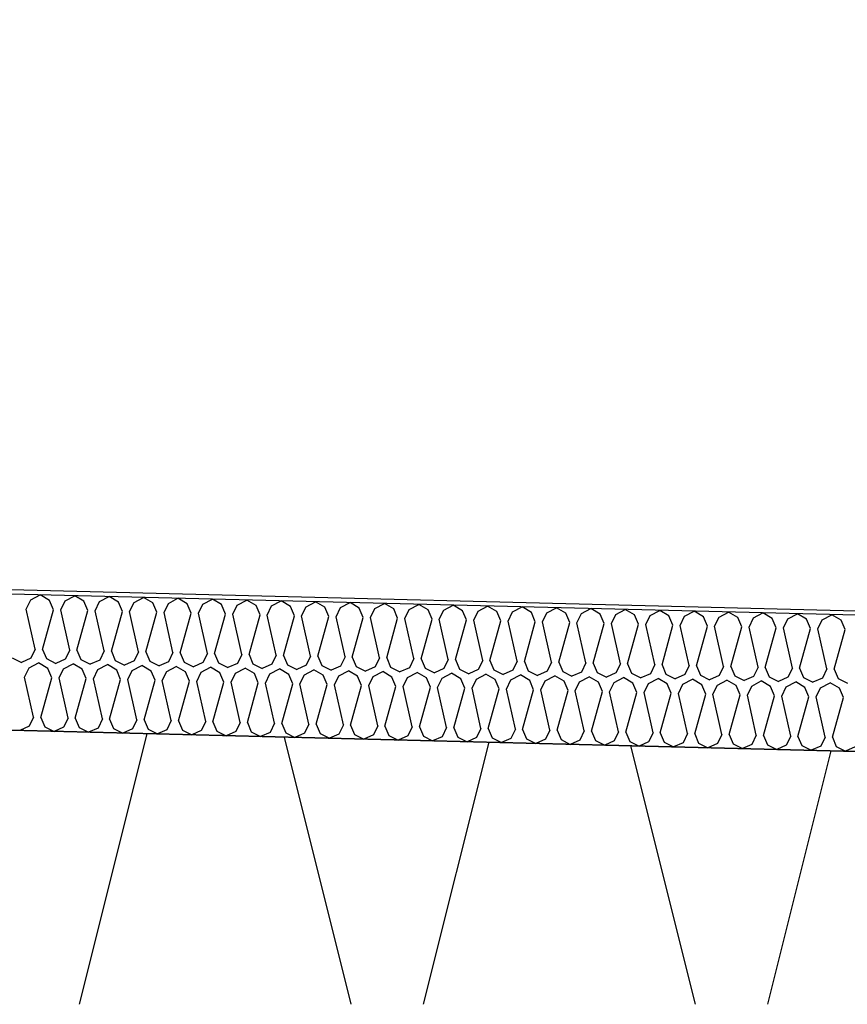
# Model space of a CAD drawing. Header units: millimetres. Extents: x -20520 to 12860, y -2780 to 10870.
# Tile 134 of 147: x -1699 to -1516, y 6656 to 6873. Entities that reach past the tile are written whole.
import ezdxf

# ---------------------------------------------------------------- set-up
doc = ezdxf.new("R2010")
doc.units = ezdxf.units.MM
doc.header["$LTSCALE"] = 0.5
doc.header["$MEASUREMENT"] = 0
doc.linetypes.add('PLINE', pattern=[0])
for name, color, linetype in [('26-- Yttertak (Skravur)(Nye konstruksjoner)', 7, 'Continuous'), ('262- Taktekking (Skravur)(Nye konstruksjoner)', 7, 'Continuous'), ('858- Detaljer(Nye konstruksjoner)', 7, 'Continuous')]:
    doc.layers.add(name, color=color, linetype=linetype)
doc.linetypes.add('Membran', pattern='A,0,[2,A-2607.160 Prinsippsnitt fløy F1.Shx,S=0.253968,R=0,X=0,Y=0],-32,0', length=32)
doc.dimstyles.new('GENERATED_STYLE__1', dxfattribs={"dimtxt": 0.18, "dimasz": 76, "dimexe": 0.18, "dimexo": 0.0625, "dimgap": 0, "dimtad": 0, "dimtih": 1, "dimtoh": 1, "dimdec": 4, "dimzin": 0, "dimdsep": 46, "dimcen": 0.09, "dimadec": 0, "dimazin": 0, "dimtfac": 1, "dimtdec": 4, "dimtmove": 0, "dimatfit": 3, "dimldrblk": 'ARROWHEAD_17', "dimfxl": 1, "dimtolj": 1, "dimtzin": 0, "dimarcsym": 0})

# ---------------------------------------------------------------- blocks, each defined once
blk = doc.blocks.new('*X13')
at = {"layer": '26-- Yttertak (Skravur)(Nye konstruksjoner)', "linetype": 'PLINE'}
for p, q in [((-1670.73, 6715.51), (-1685.64, 6655.88)), ((-1640.42, 6714.75), (-1625.7, 6655.88)), ((-1595.33, 6713.62), (-1609.76, 6655.88)), ((-1564.06, 6712.84), (-1549.82, 6655.88)), ((-1519.92, 6711.74), (-1533.88, 6655.88))]:
    blk.add_line(p, q, dxfattribs=at)
blk = doc.blocks.new('*X23')
at = {"layer": '262- Taktekking (Skravur)(Nye konstruksjoner)', "linetype": 'PLINE'}
for p, q in [((-1696.28, 6745), (-1694.18, 6746.1)), ((-1692.14, 6744.9), (-1694.18, 6746.1)), ((-1688.69, 6744.81), (-1686.59, 6745.91)), ((-1684.55, 6744.71), (-1686.59, 6745.91)), ((-1681.11, 6744.62), (-1679.01, 6745.73)), ((-1676.97, 6744.52), (-1679.01, 6745.73)), ((-1673.52, 6744.43), (-1671.42, 6745.54)), ((-1669.38, 6744.33), (-1671.42, 6745.54)), ((-1697.26, 6742.99), (-1696.28, 6745)), ((-1691.26, 6742.84), (-1692.14, 6744.9)), ((-1689.67, 6742.8), (-1688.69, 6744.81)), ((-1683.68, 6742.65), (-1684.55, 6744.71)), ((-1682.08, 6742.61), (-1681.11, 6744.62)), ((-1676.09, 6742.46), (-1676.97, 6744.52)), ((-1674.5, 6742.42), (-1673.52, 6744.43)), ((-1668.51, 6742.27), (-1669.38, 6744.33)), ((-1666.91, 6742.23), (-1665.94, 6744.24)), ((-1665.94, 6744.24), (-1663.84, 6745.35)), ((-1661.79, 6744.14), (-1663.84, 6745.35)), ((-1660.92, 6742.08), (-1661.79, 6744.14)), ((-1659.33, 6742.04), (-1658.35, 6744.05)), ((-1658.35, 6744.05), (-1656.25, 6745.16)), ((-1654.21, 6743.95), (-1656.25, 6745.16)), ((-1653.34, 6741.89), (-1654.21, 6743.95)), ((-1651.74, 6741.85), (-1650.77, 6743.86)), ((-1650.77, 6743.86), (-1648.67, 6744.97)), ((-1646.62, 6743.76), (-1648.67, 6744.97)), ((-1645.75, 6741.7), (-1646.62, 6743.76)), ((-1644.16, 6741.66), (-1643.18, 6743.67)), ((-1643.18, 6743.67), (-1641.08, 6744.78)), ((-1639.04, 6743.57), (-1641.08, 6744.78)), ((-1638.16, 6741.51), (-1639.04, 6743.57)), ((-1636.57, 6741.47), (-1635.6, 6743.48)), ((-1635.6, 6743.48), (-1633.5, 6744.59)), ((-1631.45, 6743.38), (-1633.5, 6744.59)), ((-1630.58, 6741.33), (-1631.45, 6743.38)), ((-1628.99, 6741.29), (-1628.01, 6743.29)), ((-1628.01, 6743.29), (-1625.91, 6744.4)), ((-1623.87, 6743.19), (-1625.91, 6744.4)), ((-1620.42, 6743.1), (-1618.32, 6744.21)), ((-1616.28, 6743), (-1618.32, 6744.21)), ((-1612.84, 6742.91), (-1610.74, 6744.02)), ((-1608.7, 6742.81), (-1610.74, 6744.02)), ((-1605.25, 6742.72), (-1603.15, 6743.83)), ((-1601.11, 6742.62), (-1603.15, 6743.83)), ((-1597.67, 6742.53), (-1595.57, 6743.64)), ((-1593.52, 6742.43), (-1595.57, 6743.64)), ((-1590.08, 6742.35), (-1587.98, 6743.45)), ((-1585.94, 6742.24), (-1587.98, 6743.45)), ((-1695.28, 6734.14), (-1697.26, 6742.99)), ((-1693.68, 6734.1), (-1691.26, 6742.84)), ((-1687.69, 6733.95), (-1689.67, 6742.8)), ((-1686.1, 6733.91), (-1683.68, 6742.65)), ((-1680.1, 6733.76), (-1682.08, 6742.61)), ((-1678.51, 6733.72), (-1676.09, 6742.46)), ((-1672.52, 6733.57), (-1674.5, 6742.42)), ((-1670.93, 6733.53), (-1668.51, 6742.27)), ((-1664.93, 6733.38), (-1666.91, 6742.23)), ((-1663.34, 6733.34), (-1660.92, 6742.08)), ((-1657.35, 6733.19), (-1659.33, 6742.04)), ((-1655.75, 6733.15), (-1653.34, 6741.89)), ((-1649.76, 6733), (-1651.74, 6741.85)), ((-1648.17, 6732.96), (-1645.75, 6741.7)), ((-1642.18, 6732.81), (-1644.16, 6741.66)), ((-1640.58, 6732.77), (-1638.16, 6741.51)), ((-1634.59, 6732.62), (-1636.57, 6741.47)), ((-1633, 6732.58), (-1630.58, 6741.33)), ((-1627.01, 6732.43), (-1628.99, 6741.29)), ((-1625.41, 6732.39), (-1622.99, 6741.14)), ((-1622.99, 6741.14), (-1623.87, 6743.19)), ((-1621.4, 6741.1), (-1620.42, 6743.1)), ((-1615.41, 6740.95), (-1616.28, 6743)), ((-1613.81, 6740.91), (-1612.84, 6742.91)), ((-1607.82, 6740.76), (-1608.7, 6742.81)), ((-1606.23, 6740.72), (-1605.25, 6742.72)), ((-1600.24, 6740.57), (-1601.11, 6742.62)), ((-1598.64, 6740.53), (-1597.67, 6742.53)), ((-1592.65, 6740.38), (-1593.52, 6742.43)), ((-1591.06, 6740.34), (-1590.08, 6742.35)), ((-1585.07, 6740.19), (-1585.94, 6742.24)), ((-1583.47, 6740.15), (-1582.5, 6742.16)), ((-1582.5, 6742.16), (-1580.4, 6743.26)), ((-1578.35, 6742.05), (-1580.4, 6743.26)), ((-1577.48, 6740), (-1578.35, 6742.05)), ((-1575.89, 6739.96), (-1574.91, 6741.97)), ((-1574.91, 6741.97), (-1572.81, 6743.07)), ((-1570.77, 6741.86), (-1572.81, 6743.07)), ((-1569.89, 6739.81), (-1570.77, 6741.86)), ((-1568.3, 6739.77), (-1567.33, 6741.78)), ((-1567.33, 6741.78), (-1565.23, 6742.88)), ((-1563.18, 6741.67), (-1565.23, 6742.88)), ((-1562.31, 6739.62), (-1563.18, 6741.67)), ((-1560.72, 6739.58), (-1559.74, 6741.59)), ((-1559.74, 6741.59), (-1557.64, 6742.69)), ((-1555.6, 6741.48), (-1557.64, 6742.69)), ((-1554.72, 6739.43), (-1555.6, 6741.48)), ((-1553.13, 6739.39), (-1552.15, 6741.4)), ((-1552.15, 6741.4), (-1550.05, 6742.5)), ((-1548.01, 6741.29), (-1550.05, 6742.5)), ((-1547.14, 6739.24), (-1548.01, 6741.29)), ((-1545.54, 6739.2), (-1544.57, 6741.21)), ((-1544.57, 6741.21), (-1542.47, 6742.31)), ((-1540.43, 6741.1), (-1542.47, 6742.31)), ((-1536.98, 6741.02), (-1534.88, 6742.12)), ((-1532.84, 6740.91), (-1534.88, 6742.12)), ((-1529.4, 6740.83), (-1527.3, 6741.93)), ((-1525.26, 6740.72), (-1527.3, 6741.93)), ((-1521.81, 6740.64), (-1519.71, 6741.74)), ((-1517.67, 6740.53), (-1519.71, 6741.74)), ((-1619.42, 6732.24), (-1621.4, 6741.1)), ((-1617.83, 6732.2), (-1615.41, 6740.95)), ((-1611.84, 6732.05), (-1613.81, 6740.91)), ((-1610.24, 6732.01), (-1607.82, 6740.76)), ((-1604.25, 6731.87), (-1606.23, 6740.72)), ((-1602.66, 6731.83), (-1600.24, 6740.57)), ((-1596.66, 6731.68), (-1598.64, 6740.53)), ((-1595.07, 6731.64), (-1592.65, 6740.38)), ((-1589.08, 6731.49), (-1591.06, 6740.34)), ((-1587.48, 6731.45), (-1585.07, 6740.19)), ((-1581.49, 6731.3), (-1583.47, 6740.15)), ((-1579.9, 6731.26), (-1577.48, 6740)), ((-1573.91, 6731.11), (-1575.89, 6739.96)), ((-1572.31, 6731.07), (-1569.89, 6739.81)), ((-1566.32, 6730.92), (-1568.3, 6739.77)), ((-1564.73, 6730.88), (-1562.31, 6739.62)), ((-1558.74, 6730.73), (-1560.72, 6739.58)), ((-1557.14, 6730.69), (-1554.72, 6739.43)), ((-1551.15, 6730.54), (-1553.13, 6739.39)), ((-1549.56, 6730.5), (-1547.14, 6739.24)), ((-1543.57, 6730.35), (-1545.54, 6739.2)), ((-1541.97, 6730.31), (-1539.55, 6739.05)), ((-1539.55, 6739.05), (-1540.43, 6741.1)), ((-1537.96, 6739.01), (-1536.98, 6741.02)), ((-1535.98, 6730.16), (-1537.96, 6739.01)), ((-1531.97, 6738.86), (-1532.84, 6740.91)), ((-1530.37, 6738.82), (-1529.4, 6740.83)), ((-1524.38, 6738.67), (-1525.26, 6740.72)), ((-1522.79, 6738.63), (-1521.81, 6740.64)), ((-1516.8, 6738.48), (-1517.67, 6740.53)), ((-1534.39, 6730.12), (-1531.97, 6738.86)), ((-1528.39, 6729.97), (-1530.37, 6738.82)), ((-1526.8, 6729.93), (-1524.38, 6738.67)), ((-1520.81, 6729.78), (-1522.79, 6738.63)), ((-1519.22, 6729.74), (-1516.8, 6738.48)), ((-1695.28, 6734.14), (-1696.25, 6732.13)), ((-1693.68, 6734.1), (-1692.81, 6732.05)), ((-1687.69, 6733.95), (-1688.67, 6731.94)), ((-1686.1, 6733.91), (-1685.22, 6731.86)), ((-1680.1, 6733.76), (-1681.08, 6731.75)), ((-1678.51, 6733.72), (-1677.64, 6731.67)), ((-1672.52, 6733.57), (-1673.49, 6731.56)), ((-1670.93, 6733.53), (-1670.05, 6731.48)), ((-1664.93, 6733.38), (-1665.91, 6731.37)), ((-1663.34, 6733.34), (-1662.47, 6731.29)), ((-1657.35, 6733.19), (-1658.32, 6731.18)), ((-1655.75, 6733.15), (-1654.88, 6731.1)), ((-1649.76, 6733), (-1650.74, 6730.99)), ((-1648.17, 6732.96), (-1647.3, 6730.91)), ((-1642.18, 6732.81), (-1643.15, 6730.81)), ((-1640.58, 6732.77), (-1639.71, 6730.72)), ((-1634.59, 6732.62), (-1635.57, 6730.62)), ((-1633, 6732.58), (-1632.12, 6730.53)), ((-1700.39, 6732.24), (-1698.35, 6731.2)), ((-1696.25, 6732.13), (-1698.35, 6731.2)), ((-1696.65, 6730), (-1694.55, 6731.11)), ((-1692.51, 6729.9), (-1694.55, 6731.11)), ((-1692.81, 6732.05), (-1690.76, 6731.01)), ((-1688.67, 6731.94), (-1690.76, 6731.01)), ((-1689.07, 6729.82), (-1686.97, 6730.92)), ((-1684.93, 6729.71), (-1686.97, 6730.92)), ((-1685.22, 6731.86), (-1683.18, 6730.82)), ((-1681.08, 6731.75), (-1683.18, 6730.82)), ((-1681.48, 6729.63), (-1679.38, 6730.73)), ((-1677.34, 6729.52), (-1679.38, 6730.73)), ((-1677.64, 6731.67), (-1675.59, 6730.64)), ((-1673.49, 6731.56), (-1675.59, 6730.64)), ((-1673.9, 6729.44), (-1671.8, 6730.54)), ((-1669.76, 6729.33), (-1671.8, 6730.54)), ((-1670.05, 6731.48), (-1668, 6730.45)), ((-1665.91, 6731.37), (-1668, 6730.45)), ((-1666.31, 6729.25), (-1664.21, 6730.35)), ((-1662.17, 6729.14), (-1664.21, 6730.35)), ((-1662.47, 6731.29), (-1660.42, 6730.26)), ((-1658.32, 6731.18), (-1660.42, 6730.26)), ((-1654.88, 6731.1), (-1652.83, 6730.07)), ((-1650.74, 6730.99), (-1652.83, 6730.07)), ((-1647.3, 6730.91), (-1645.25, 6729.88)), ((-1643.15, 6730.81), (-1645.25, 6729.88)), ((-1639.71, 6730.72), (-1637.66, 6729.69)), ((-1635.57, 6730.62), (-1637.66, 6729.69)), ((-1632.12, 6730.53), (-1630.08, 6729.5)), ((-1627.98, 6730.43), (-1630.08, 6729.5)), ((-1627.01, 6732.43), (-1627.98, 6730.43)), ((-1625.41, 6732.39), (-1624.54, 6730.34)), ((-1624.54, 6730.34), (-1622.49, 6729.31)), ((-1619.42, 6732.24), (-1620.4, 6730.24)), ((-1617.83, 6732.2), (-1616.95, 6730.15)), ((-1611.84, 6732.05), (-1612.81, 6730.05)), ((-1610.24, 6732.01), (-1609.37, 6729.96)), ((-1604.25, 6731.87), (-1605.22, 6729.86)), ((-1602.66, 6731.83), (-1601.78, 6729.77)), ((-1596.66, 6731.68), (-1597.64, 6729.67)), ((-1595.07, 6731.64), (-1594.2, 6729.58)), ((-1589.08, 6731.49), (-1590.05, 6729.48)), ((-1587.48, 6731.45), (-1586.61, 6729.39)), ((-1581.49, 6731.3), (-1582.47, 6729.29)), ((-1579.9, 6731.26), (-1579.03, 6729.2)), ((-1573.91, 6731.11), (-1574.88, 6729.1)), ((-1572.31, 6731.07), (-1571.44, 6729.01)), ((-1566.32, 6730.92), (-1567.3, 6728.91)), ((-1564.73, 6730.88), (-1563.85, 6728.82)), ((-1558.74, 6730.73), (-1559.71, 6728.72)), ((-1557.14, 6730.69), (-1556.27, 6728.63)), ((-1551.15, 6730.54), (-1552.13, 6728.53)), ((-1549.56, 6730.5), (-1548.68, 6728.44)), ((-1543.57, 6730.35), (-1544.54, 6728.34)), ((-1541.97, 6730.31), (-1541.1, 6728.25)), ((-1697.63, 6728), (-1696.65, 6730)), ((-1691.64, 6727.85), (-1692.51, 6729.9)), ((-1690.04, 6727.81), (-1689.07, 6729.82)), ((-1684.05, 6727.66), (-1684.93, 6729.71)), ((-1682.46, 6727.62), (-1681.48, 6729.63)), ((-1676.47, 6727.47), (-1677.34, 6729.52)), ((-1674.87, 6727.43), (-1673.9, 6729.44)), ((-1668.88, 6727.28), (-1669.76, 6729.33)), ((-1667.29, 6727.24), (-1666.31, 6729.25)), ((-1661.3, 6727.09), (-1662.17, 6729.14)), ((-1659.7, 6727.05), (-1658.73, 6729.06)), ((-1658.73, 6729.06), (-1656.63, 6730.16)), ((-1654.58, 6728.95), (-1656.63, 6730.16)), ((-1653.71, 6726.9), (-1654.58, 6728.95)), ((-1652.12, 6726.86), (-1651.14, 6728.87)), ((-1651.14, 6728.87), (-1649.04, 6729.97)), ((-1647, 6728.76), (-1649.04, 6729.97)), ((-1646.12, 6726.71), (-1647, 6728.76)), ((-1644.53, 6726.67), (-1643.56, 6728.68)), ((-1643.56, 6728.68), (-1641.46, 6729.78)), ((-1639.41, 6728.57), (-1641.46, 6729.78)), ((-1638.54, 6726.52), (-1639.41, 6728.57)), ((-1636.95, 6726.48), (-1635.97, 6728.49)), ((-1635.97, 6728.49), (-1633.87, 6729.59)), ((-1631.83, 6728.38), (-1633.87, 6729.59)), ((-1630.95, 6726.33), (-1631.83, 6728.38)), ((-1629.36, 6726.29), (-1628.39, 6728.3)), ((-1628.39, 6728.3), (-1626.28, 6729.4)), ((-1624.24, 6728.19), (-1626.28, 6729.4)), ((-1623.37, 6726.14), (-1624.24, 6728.19)), ((-1620.4, 6730.24), (-1622.49, 6729.31)), ((-1621.77, 6726.1), (-1620.8, 6728.11)), ((-1620.8, 6728.11), (-1618.7, 6729.21)), ((-1616.66, 6728), (-1618.7, 6729.21)), ((-1616.95, 6730.15), (-1614.91, 6729.12)), ((-1612.81, 6730.05), (-1614.91, 6729.12)), ((-1613.21, 6727.92), (-1611.11, 6729.02)), ((-1609.07, 6727.82), (-1611.11, 6729.02)), ((-1609.37, 6729.96), (-1607.32, 6728.93)), ((-1605.22, 6729.86), (-1607.32, 6728.93)), ((-1605.63, 6727.73), (-1603.53, 6728.83)), ((-1601.49, 6727.63), (-1603.53, 6728.83)), ((-1601.78, 6729.77), (-1599.74, 6728.74)), ((-1597.64, 6729.67), (-1599.74, 6728.74)), ((-1598.04, 6727.54), (-1595.94, 6728.64)), ((-1593.9, 6727.44), (-1595.94, 6728.64)), ((-1594.2, 6729.58), (-1592.15, 6728.55)), ((-1590.05, 6729.48), (-1592.15, 6728.55)), ((-1590.46, 6727.35), (-1588.36, 6728.45)), ((-1586.31, 6727.25), (-1588.36, 6728.45)), ((-1586.61, 6729.39), (-1584.56, 6728.36)), ((-1582.47, 6729.29), (-1584.56, 6728.36)), ((-1582.87, 6727.16), (-1580.77, 6728.26)), ((-1578.73, 6727.06), (-1580.77, 6728.26)), ((-1579.03, 6729.2), (-1576.98, 6728.17)), ((-1574.88, 6729.1), (-1576.98, 6728.17)), ((-1571.44, 6729.01), (-1569.39, 6727.98)), ((-1567.3, 6728.91), (-1569.39, 6727.98)), ((-1563.85, 6728.82), (-1561.81, 6727.79)), ((-1559.71, 6728.72), (-1561.81, 6727.79)), ((-1556.27, 6728.63), (-1554.22, 6727.6)), ((-1552.13, 6728.53), (-1554.22, 6727.6)), ((-1548.68, 6728.44), (-1546.64, 6727.41)), ((-1544.54, 6728.34), (-1546.64, 6727.41)), ((-1541.1, 6728.25), (-1539.05, 6727.22)), ((-1536.95, 6728.15), (-1539.05, 6727.22)), ((-1535.98, 6730.16), (-1536.95, 6728.15)), ((-1534.39, 6730.12), (-1533.51, 6728.06)), ((-1528.39, 6729.97), (-1529.37, 6727.96)), ((-1526.8, 6729.93), (-1525.93, 6727.87)), ((-1520.81, 6729.78), (-1521.78, 6727.77)), ((-1519.22, 6729.74), (-1518.34, 6727.68)), ((-1695.65, 6719.15), (-1697.63, 6728)), ((-1694.06, 6719.11), (-1691.64, 6727.85)), ((-1688.07, 6718.96), (-1690.04, 6727.81)), ((-1686.47, 6718.92), (-1684.05, 6727.66)), ((-1680.48, 6718.77), (-1682.46, 6727.62)), ((-1678.89, 6718.73), (-1676.47, 6727.47)), ((-1672.89, 6718.58), (-1674.87, 6727.43)), ((-1671.3, 6718.54), (-1668.88, 6727.28)), ((-1665.31, 6718.39), (-1667.29, 6727.24)), ((-1663.71, 6718.35), (-1661.3, 6727.09)), ((-1657.72, 6718.2), (-1659.7, 6727.05)), ((-1656.13, 6718.16), (-1653.71, 6726.9)), ((-1650.14, 6718.01), (-1652.12, 6726.86)), ((-1648.54, 6717.97), (-1646.12, 6726.71)), ((-1642.55, 6717.82), (-1644.53, 6726.67)), ((-1640.96, 6717.78), (-1638.54, 6726.52)), ((-1634.97, 6717.63), (-1636.95, 6726.48)), ((-1633.37, 6717.59), (-1630.95, 6726.33)), ((-1627.38, 6717.44), (-1629.36, 6726.29)), ((-1625.79, 6717.4), (-1623.37, 6726.14)), ((-1619.8, 6717.25), (-1621.77, 6726.1)), ((-1618.2, 6717.21), (-1615.78, 6725.95)), ((-1615.78, 6725.95), (-1616.66, 6728)), ((-1614.19, 6725.91), (-1613.21, 6727.92)), ((-1608.2, 6725.76), (-1609.07, 6727.82)), ((-1606.6, 6725.72), (-1605.63, 6727.73)), ((-1600.61, 6725.57), (-1601.49, 6727.63)), ((-1599.02, 6725.53), (-1598.04, 6727.54)), ((-1593.03, 6725.38), (-1593.9, 6727.44)), ((-1591.43, 6725.34), (-1590.46, 6727.35)), ((-1585.44, 6725.19), (-1586.31, 6727.25)), ((-1583.85, 6725.15), (-1582.87, 6727.16)), ((-1577.86, 6725), (-1578.73, 6727.06)), ((-1576.26, 6724.96), (-1575.29, 6726.97)), ((-1575.29, 6726.97), (-1573.19, 6728.07)), ((-1571.14, 6726.87), (-1573.19, 6728.07)), ((-1570.27, 6724.81), (-1571.14, 6726.87)), ((-1568.68, 6724.77), (-1567.7, 6726.78)), ((-1567.7, 6726.78), (-1565.6, 6727.89)), ((-1563.56, 6726.68), (-1565.6, 6727.89)), ((-1562.68, 6724.62), (-1563.56, 6726.68)), ((-1561.09, 6724.58), (-1560.12, 6726.59)), ((-1560.12, 6726.59), (-1558.01, 6727.7)), ((-1555.97, 6726.49), (-1558.01, 6727.7)), ((-1555.1, 6724.43), (-1555.97, 6726.49)), ((-1553.5, 6724.39), (-1552.53, 6726.4)), ((-1552.53, 6726.4), (-1550.43, 6727.51)), ((-1548.39, 6726.3), (-1550.43, 6727.51)), ((-1547.51, 6724.24), (-1548.39, 6726.3)), ((-1545.92, 6724.2), (-1544.94, 6726.21)), ((-1544.94, 6726.21), (-1542.84, 6727.32)), ((-1540.8, 6726.11), (-1542.84, 6727.32)), ((-1539.93, 6724.05), (-1540.8, 6726.11)), ((-1538.33, 6724.01), (-1537.36, 6726.02)), ((-1537.36, 6726.02), (-1535.26, 6727.13)), ((-1533.22, 6725.92), (-1535.26, 6727.13)), ((-1533.51, 6728.06), (-1531.47, 6727.03)), ((-1529.37, 6727.96), (-1531.47, 6727.03)), ((-1529.77, 6725.83), (-1527.67, 6726.94)), ((-1525.63, 6725.73), (-1527.67, 6726.94)), ((-1525.93, 6727.87), (-1523.88, 6726.84)), ((-1521.78, 6727.77), (-1523.88, 6726.84)), ((-1522.19, 6725.64), (-1520.09, 6726.75)), ((-1518.04, 6725.54), (-1520.09, 6726.75)), ((-1518.34, 6727.68), (-1516.29, 6726.65)), ((-1612.21, 6717.06), (-1614.19, 6725.91)), ((-1610.62, 6717.02), (-1608.2, 6725.76)), ((-1604.62, 6716.87), (-1606.6, 6725.72)), ((-1603.03, 6716.83), (-1600.61, 6725.57)), ((-1597.04, 6716.68), (-1599.02, 6725.53)), ((-1595.45, 6716.64), (-1593.03, 6725.38)), ((-1589.45, 6716.49), (-1591.43, 6725.34)), ((-1587.86, 6716.45), (-1585.44, 6725.19)), ((-1581.87, 6716.3), (-1583.85, 6725.15)), ((-1580.27, 6716.26), (-1577.86, 6725)), ((-1574.28, 6716.11), (-1576.26, 6724.96)), ((-1572.69, 6716.07), (-1570.27, 6724.81)), ((-1566.7, 6715.92), (-1568.68, 6724.77)), ((-1565.1, 6715.88), (-1562.68, 6724.62)), ((-1559.11, 6715.73), (-1561.09, 6724.58)), ((-1557.52, 6715.69), (-1555.1, 6724.43)), ((-1551.53, 6715.54), (-1553.5, 6724.39)), ((-1549.93, 6715.5), (-1547.51, 6724.24)), ((-1543.94, 6715.35), (-1545.92, 6724.2)), ((-1542.35, 6715.31), (-1539.93, 6724.05)), ((-1536.35, 6715.16), (-1538.33, 6724.01)), ((-1534.76, 6715.12), (-1532.34, 6723.86)), ((-1532.34, 6723.86), (-1533.22, 6725.92)), ((-1530.75, 6723.82), (-1529.77, 6725.83)), ((-1528.77, 6714.97), (-1530.75, 6723.82)), ((-1524.76, 6723.67), (-1525.63, 6725.73)), ((-1523.16, 6723.63), (-1522.19, 6725.64)), ((-1517.17, 6723.49), (-1518.04, 6725.54)), ((-1527.18, 6714.93), (-1524.76, 6723.67)), ((-1521.18, 6714.78), (-1523.16, 6723.63)), ((-1519.59, 6714.74), (-1517.17, 6723.49)), ((-1695.65, 6719.15), (-1696.63, 6717.14)), ((-1694.06, 6719.11), (-1693.18, 6717.05)), ((-1688.07, 6718.96), (-1689.04, 6716.95)), ((-1686.47, 6718.92), (-1685.6, 6716.86)), ((-1680.48, 6718.77), (-1681.45, 6716.76)), ((-1678.89, 6718.73), (-1678.01, 6716.67)), ((-1672.89, 6718.58), (-1673.87, 6716.57)), ((-1671.3, 6718.54), (-1670.43, 6716.48)), ((-1665.31, 6718.39), (-1666.28, 6716.38)), ((-1663.71, 6718.35), (-1662.84, 6716.29)), ((-1657.72, 6718.2), (-1658.7, 6716.19)), ((-1656.13, 6718.16), (-1655.26, 6716.1)), ((-1650.14, 6718.01), (-1651.11, 6716)), ((-1648.54, 6717.97), (-1647.67, 6715.91)), ((-1642.55, 6717.82), (-1643.53, 6715.81)), ((-1640.96, 6717.78), (-1640.08, 6715.72)), ((-1634.97, 6717.63), (-1635.94, 6715.62)), ((-1633.37, 6717.59), (-1632.5, 6715.53)), ((-1627.38, 6717.44), (-1628.36, 6715.43)), ((-1625.79, 6717.4), (-1624.91, 6715.34)), ((-1619.8, 6717.25), (-1620.77, 6715.24)), ((-1696.63, 6717.14), (-1698.72, 6716.21)), ((-1693.18, 6717.05), (-1691.14, 6716.02)), ((-1689.04, 6716.95), (-1691.14, 6716.02)), ((-1685.6, 6716.86), (-1683.55, 6715.83)), ((-1681.45, 6716.76), (-1683.55, 6715.83)), ((-1678.01, 6716.67), (-1675.97, 6715.64)), ((-1673.87, 6716.57), (-1675.97, 6715.64)), ((-1670.43, 6716.48), (-1668.38, 6715.45)), ((-1666.28, 6716.38), (-1668.38, 6715.45)), ((-1662.84, 6716.29), (-1660.79, 6715.26)), ((-1658.7, 6716.19), (-1660.79, 6715.26)), ((-1655.26, 6716.1), (-1653.21, 6715.07)), ((-1651.11, 6716), (-1653.21, 6715.07)), ((-1647.67, 6715.91), (-1645.62, 6714.88)), ((-1643.53, 6715.81), (-1645.62, 6714.88)), ((-1640.08, 6715.72), (-1638.04, 6714.69)), ((-1635.94, 6715.62), (-1638.04, 6714.69)), ((-1632.5, 6715.53), (-1630.45, 6714.5)), ((-1628.36, 6715.43), (-1630.45, 6714.5)), ((-1624.91, 6715.34), (-1622.87, 6714.31)), ((-1620.77, 6715.24), (-1622.87, 6714.31)), ((-1618.2, 6717.21), (-1617.33, 6715.15)), ((-1617.33, 6715.15), (-1615.28, 6714.12)), ((-1612.21, 6717.06), (-1613.19, 6715.05)), ((-1610.62, 6717.02), (-1609.74, 6714.97)), ((-1604.62, 6716.87), (-1605.6, 6714.86)), ((-1603.03, 6716.83), (-1602.16, 6714.78)), ((-1597.04, 6716.68), (-1598.01, 6714.67)), ((-1595.45, 6716.64), (-1594.57, 6714.59)), ((-1589.45, 6716.49), (-1590.43, 6714.48)), ((-1587.86, 6716.45), (-1586.99, 6714.4)), ((-1581.87, 6716.3), (-1582.84, 6714.29)), ((-1580.27, 6716.26), (-1579.4, 6714.21)), ((-1574.28, 6716.11), (-1575.26, 6714.1)), ((-1572.69, 6716.07), (-1571.82, 6714.02)), ((-1566.7, 6715.92), (-1567.67, 6713.91)), ((-1565.1, 6715.88), (-1564.23, 6713.83)), ((-1559.11, 6715.73), (-1560.09, 6713.72)), ((-1557.52, 6715.69), (-1556.64, 6713.64)), ((-1551.53, 6715.54), (-1552.5, 6713.53)), ((-1549.93, 6715.5), (-1549.06, 6713.45)), ((-1543.94, 6715.35), (-1544.92, 6713.34)), ((-1542.35, 6715.31), (-1541.47, 6713.26)), ((-1536.35, 6715.16), (-1537.33, 6713.15)), ((-1534.76, 6715.12), (-1533.89, 6713.07)), ((-1613.19, 6715.05), (-1615.28, 6714.12)), ((-1609.74, 6714.97), (-1607.7, 6713.93)), ((-1605.6, 6714.86), (-1607.7, 6713.93)), ((-1602.16, 6714.78), (-1600.11, 6713.74)), ((-1598.01, 6714.67), (-1600.11, 6713.74)), ((-1594.57, 6714.59), (-1592.52, 6713.55)), ((-1590.43, 6714.48), (-1592.52, 6713.55)), ((-1586.99, 6714.4), (-1584.94, 6713.36)), ((-1582.84, 6714.29), (-1584.94, 6713.36)), ((-1579.4, 6714.21), (-1577.35, 6713.17)), ((-1575.26, 6714.1), (-1577.35, 6713.17)), ((-1571.82, 6714.02), (-1569.77, 6712.98)), ((-1567.67, 6713.91), (-1569.77, 6712.98)), ((-1564.23, 6713.83), (-1562.18, 6712.8)), ((-1560.09, 6713.72), (-1562.18, 6712.8)), ((-1556.64, 6713.64), (-1554.6, 6712.61)), ((-1552.5, 6713.53), (-1554.6, 6712.61)), ((-1549.06, 6713.45), (-1547.01, 6712.42)), ((-1544.92, 6713.34), (-1547.01, 6712.42)), ((-1541.47, 6713.26), (-1539.43, 6712.23)), ((-1537.33, 6713.15), (-1539.43, 6712.23)), ((-1533.89, 6713.07), (-1531.84, 6712.04)), ((-1529.74, 6712.97), (-1531.84, 6712.04)), ((-1528.77, 6714.97), (-1529.74, 6712.97)), ((-1527.18, 6714.93), (-1526.3, 6712.88)), ((-1521.18, 6714.78), (-1522.16, 6712.78)), ((-1519.59, 6714.74), (-1518.72, 6712.69)), ((-1526.3, 6712.88), (-1524.25, 6711.85)), ((-1522.16, 6712.78), (-1524.25, 6711.85)), ((-1518.72, 6712.69), (-1516.67, 6711.66)), ((-1514.57, 6712.59), (-1516.67, 6711.66))]:
    blk.add_line(p, q, dxfattribs=at)
blk = doc.blocks.new('ARROWHEAD_17')
at = {"linetype": 'Continuous'}
for p, q in [((-0.1876, -0.7), (0.1876, 0.7)), ((0, 0), (-1, 0))]:
    blk.add_line(p, q, dxfattribs=at)

msp = doc.modelspace()

# ---------------------------------------------------------------- linework, layer by layer
at = {"layer": '26-- Yttertak (Skravur)(Nye konstruksjoner)', "linetype": 'PLINE', "flags": 128}
msp.add_lwpolyline([(-6245.74, 6472), (-730, 6472), (-730, 6691.99), (-6245.74, 6829.88)], close=True, dxfattribs=at)
at = {"layer": '262- Taktekking (Skravur)(Nye konstruksjoner)', "linetype": 'PLINE', "flags": 128}
msp.add_lwpolyline([(-6245.74, 6829.88), (-730, 6691.99), (-730, 6722), (-6245.74, 6859.89)], close=True, dxfattribs=at)
at = {"layer": '858- Detaljer(Nye konstruksjoner)', "linetype": 'Membran'}
msp.add_lwpolyline([(-13179, 8522.78), (-13179, 8579.38), (-12879, 8541.5), (-12879, 8275.33), (-6224.74, 7036.03), (-6224.74, 6860.37), (-729, 6722.98), (-729, 6653), (-231, 6653), (-231, 6950)], dxfattribs=at)

# ---------------------------------------------------------------- block references
at = {"layer": '26-- Yttertak (Skravur)(Nye konstruksjoner)', "linetype": 'PLINE'}
msp.add_blockref('*X13', (0, 0), dxfattribs=at)
at = {"layer": '262- Taktekking (Skravur)(Nye konstruksjoner)', "linetype": 'PLINE'}
msp.add_blockref('*X23', (0, 0), dxfattribs=at)

# ---------------------------------------------------------------- leaders
at = {"layer": '858- Detaljer(Nye konstruksjoner)', "linetype": 'PLINE', "annotation_type": 0, "has_hookline": 1, "hookline_direction": 0, "text_width": 2801.9}
msp.add_leader([(-3774, 6271.9), (-3774, 7385.49), (-3356.78, 7340.07)], dimstyle='GENERATED_STYLE__1', dxfattribs=at)

doc.saveas('drawing.dxf')
